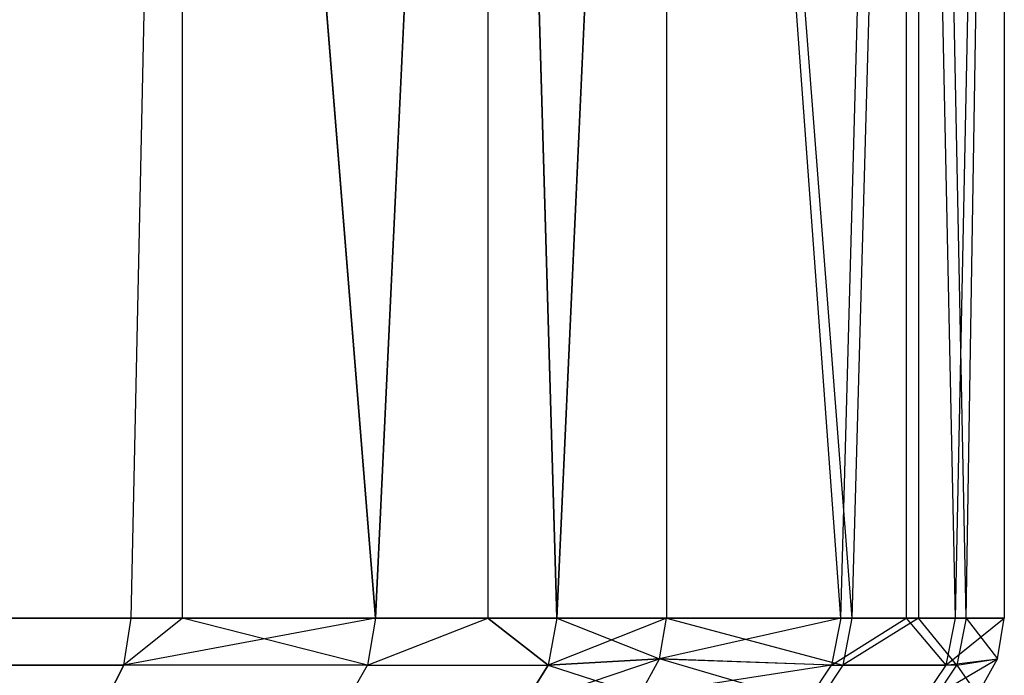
# Model space of a CAD drawing. Extents: x 4.9 to 22.3, y -20.4 to 0.
# Tile 94 of 95: x 18.037 to 18.841, y -1.998 to -1.463. Entities that reach past the tile are written whole.
import ezdxf

# ---------------------------------------------------------------- set-up
doc = ezdxf.new("R2010")
doc.units = 0
doc.header["$LTSCALE"] = 2.54
doc.layers.get('0').update_dxf_attribs({"color": 13, "linetype": 'CONTINUOUS'})

# ---------------------------------------------------------------- blocks, each defined once
blk = doc.blocks.new('AMELIA-10495_B_STL')
at = {"color": 0}
for p, q in [((18.12759, -1.95176, 13.64579), (18.1696, 0, 13.69745)), ((18.12759, -1.95176, 13.64579), (18.1696, 0, 13.69745)), ((18.12759, -1.95176, 22.33308), (18.1696, 0, 22.28143)), ((18.12759, -1.95176, 22.33308), (18.1696, 0, 22.28143)), ((18.1696, -1.95176, 13.69745), (18.1696, 0, 13.69745)), ((18.1696, 0, 13.69745), (18.3272, -1.95176, 13.92949)), ((18.1696, 0, 13.69745), (18.3272, -1.95176, 13.92949)), ((18.1696, -1.95176, 13.69745), (18.1696, 0, 13.69745)), ((18.1696, -1.95176, 22.28143), (18.1696, 0, 22.28143)), ((18.1696, -1.95176, 22.28143), (18.1696, 0, 22.28143)), ((18.3272, -1.95176, 22.04939), (18.1696, 0, 22.28143)), ((18.3272, -1.95176, 22.04939), (18.1696, 0, 22.28143)), ((18.41895, 0, 14.10682), (18.3272, -1.95176, 13.92949)), ((18.41895, 0, 14.10682), (18.3272, -1.95176, 13.92949)), ((18.3272, -1.95176, 22.04939), (18.41895, 0, 21.87206)), ((18.3272, -1.95176, 22.04939), (18.41895, 0, 21.87206)), ((18.47523, -1.95176, 14.2432), (18.41895, 0, 14.10682)), ((18.41895, 0, 14.10682), (18.41895, -1.95176, 14.10682)), ((18.41895, 0, 14.10682), (18.41895, -1.95176, 14.10682)), ((18.47523, -1.95176, 14.2432), (18.41895, 0, 14.10682)), ((18.41895, 0, 21.87206), (18.47523, -1.95176, 21.73568)), ((18.41895, 0, 21.87206), (18.47523, -1.95176, 21.73568)), ((18.41895, 0, 21.87206), (18.41895, -1.95176, 21.87206)), ((18.41895, 0, 21.87206), (18.41895, -1.95176, 21.87206)), ((18.47523, -1.95176, 14.2432), (18.56463, 0, 14.56348)), ((18.47523, -1.95176, 14.2432), (18.56463, 0, 14.56348)), ((18.56463, 0, 21.4154), (18.47523, -1.95176, 21.73568)), ((18.56463, 0, 21.4154), (18.47523, -1.95176, 21.73568)), ((18.56463, 0, 14.56348), (18.56463, -1.95176, 14.56348)), ((18.56463, 0, 14.56348), (18.56463, -1.95176, 14.56348)), ((18.56463, 0, 14.56348), (18.71622, -1.95176, 15.68458)), ((18.56463, 0, 14.56348), (18.71622, -1.95176, 15.68458)), ((18.70719, -1.95176, 20.27614), (18.56463, 0, 21.4154)), ((18.56463, 0, 21.4154), (18.56463, -1.95176, 21.4154)), ((18.70719, -1.95176, 20.27614), (18.56463, 0, 21.4154)), ((18.56463, 0, 21.4154), (18.56463, -1.95176, 21.4154)), ((18.70719, -1.95176, 20.27614), (18.76034, 0, 19.69405)), ((18.70719, -1.95176, 20.27614), (18.76034, 0, 19.69405)), ((18.77054, 0, 16.25796), (18.71622, -1.95176, 15.68458)), ((18.77054, 0, 16.25796), (18.71622, -1.95176, 15.68458)), ((18.76034, 0, 19.69405), (18.80034, -1.95176, 19.11092)), ((18.76034, 0, 19.69405), (18.80034, -1.95176, 19.11092)), ((18.76034, 0, 19.69405), (18.76034, -1.95176, 19.69405)), ((18.76034, 0, 19.69405), (18.76034, -1.95176, 19.69405)), ((18.8094, -1.95176, 16.8326), (18.77054, 0, 16.25796)), ((18.77054, 0, 16.25796), (18.77054, -1.95176, 16.25796)), ((18.77054, 0, 16.25796), (18.77054, -1.95176, 16.25796)), ((18.8094, -1.95176, 16.8326), (18.77054, 0, 16.25796)), ((18.84059, 0, 17.96348), (18.80034, -1.95176, 19.11092)), ((18.84059, 0, 17.96348), (18.80034, -1.95176, 19.11092)), ((18.8094, -1.95176, 16.8326), (18.84059, 0, 17.96348)), ((18.8094, -1.95176, 16.8326), (18.84059, 0, 17.96348)), ((18.84059, 0, 17.96348), (18.84059, -1.95176, 17.96348)), ((18.84059, 0, 17.96348), (18.84059, -1.95176, 17.96348)), ((18.12759, -1.95176, 13.64579), (17.88231, -1.95176, 13.40051)), ((17.88231, -1.95176, 22.57836), (18.12759, -1.95176, 22.33308)), ((17.88231, -1.95176, 22.57836), (18.12759, -1.95176, 22.33308)), ((18.12759, -1.95176, 13.64579), (17.88231, -1.95176, 13.40051)), ((18.12177, -1.99002, 22.32818), (18.12759, -1.95176, 22.33308)), ((18.3272, -1.95176, 22.04939), (18.12177, -1.99002, 22.32818)), ((18.3272, -1.95176, 22.04939), (18.12177, -1.99002, 22.32818)), ((18.1696, -1.95176, 22.28143), (18.12177, -1.99002, 22.32818)), ((18.1696, -1.95176, 22.28143), (18.12177, -1.99002, 22.32818)), ((18.12177, -1.99002, 22.32818), (18.12759, -1.95176, 22.33308)), ((18.1696, -1.95176, 13.69745), (18.12177, -1.99002, 13.65069)), ((18.12177, -1.99002, 13.65069), (18.12759, -1.95176, 13.64579)), ((18.1696, -1.95176, 13.69745), (18.12177, -1.99002, 13.65069)), ((18.12177, -1.99002, 13.65069), (18.12759, -1.95176, 13.64579)), ((18.1696, -1.95176, 13.69745), (18.12759, -1.95176, 13.64579)), ((18.12759, -1.95176, 22.33308), (18.1696, -1.95176, 22.28143)), ((18.12759, -1.95176, 22.33308), (18.1696, -1.95176, 22.28143)), ((18.1696, -1.95176, 13.69745), (18.12759, -1.95176, 13.64579)), ((18.3272, -1.95176, 13.92949), (18.1696, -1.95176, 13.69745)), ((18.1696, -1.95176, 22.28143), (18.3272, -1.95176, 22.04939)), ((18.1696, -1.95176, 22.28143), (18.3272, -1.95176, 22.04939)), ((18.3272, -1.95176, 13.92949), (18.1696, -1.95176, 13.69745)), ((18.32062, -1.99002, 13.93332), (18.1696, -1.95176, 13.69745)), ((18.32062, -1.99002, 13.93332), (18.1696, -1.95176, 13.69745)), ((18.3272, -1.95176, 22.04939), (18.32062, -1.99002, 22.04556)), ((18.32062, -1.99002, 22.04556), (18.41895, -1.95176, 21.87206)), ((18.3272, -1.95176, 22.04939), (18.32062, -1.99002, 22.04556)), ((18.32062, -1.99002, 22.04556), (18.41895, -1.95176, 21.87206)), ((18.3272, -1.95176, 13.92949), (18.32062, -1.99002, 13.93332)), ((18.32062, -1.99002, 13.93332), (18.41895, -1.95176, 14.10682)), ((18.32062, -1.99002, 13.93332), (18.41895, -1.95176, 14.10682)), ((18.3272, -1.95176, 13.92949), (18.32062, -1.99002, 13.93332)), ((18.41895, -1.95176, 14.10682), (18.3272, -1.95176, 13.92949)), ((18.3272, -1.95176, 22.04939), (18.41895, -1.95176, 21.87206)), ((18.3272, -1.95176, 22.04939), (18.41895, -1.95176, 21.87206)), ((18.41895, -1.95176, 14.10682), (18.3272, -1.95176, 13.92949)), ((18.47523, -1.95176, 14.2432), (18.41895, -1.95176, 14.10682)), ((18.41895, -1.95176, 21.87206), (18.47523, -1.95176, 21.73568)), ((18.41895, -1.95176, 21.87206), (18.47523, -1.95176, 21.73568)), ((18.41895, -1.95176, 21.87206), (18.46809, -1.99002, 21.73303)), ((18.41895, -1.95176, 21.87206), (18.46809, -1.99002, 21.73303)), ((18.47523, -1.95176, 14.2432), (18.41895, -1.95176, 14.10682)), ((18.46809, -1.99002, 14.24585), (18.41895, -1.95176, 14.10682)), ((18.46809, -1.99002, 14.24585), (18.41895, -1.95176, 14.10682)), ((18.56463, -1.95176, 21.4154), (18.46809, -1.99002, 21.73303)), ((18.56463, -1.95176, 21.4154), (18.46809, -1.99002, 21.73303)), ((18.47523, -1.95176, 21.73568), (18.46809, -1.99002, 21.73303)), ((18.47523, -1.95176, 21.73568), (18.46809, -1.99002, 21.73303)), ((18.47523, -1.95176, 14.2432), (18.46809, -1.99002, 14.24585)), ((18.47523, -1.95176, 14.2432), (18.46809, -1.99002, 14.24585)), ((18.56463, -1.95176, 14.56348), (18.47523, -1.95176, 14.2432)), ((18.47523, -1.95176, 21.73568), (18.56463, -1.95176, 21.4154)), ((18.47523, -1.95176, 21.73568), (18.56463, -1.95176, 21.4154)), ((18.47523, -1.95176, 14.2432), (18.55907, -1.98485, 14.56446)), ((18.47523, -1.95176, 14.2432), (18.55907, -1.98485, 14.56446)), ((18.56463, -1.95176, 14.56348), (18.47523, -1.95176, 14.2432)), ((18.55907, -1.98485, 21.41446), (18.56463, -1.95176, 21.4154)), ((18.70719, -1.95176, 20.27614), (18.55907, -1.98485, 21.41446)), ((18.70719, -1.95176, 20.27614), (18.55907, -1.98485, 21.41446)), ((18.55907, -1.98485, 21.41446), (18.56463, -1.95176, 21.4154)), ((18.55907, -1.98485, 14.56446), (18.56463, -1.95176, 14.56348)), ((18.55907, -1.98485, 14.56446), (18.56463, -1.95176, 14.56348)), ((18.71622, -1.95176, 15.68458), (18.56463, -1.95176, 14.56348)), ((18.56463, -1.95176, 21.4154), (18.70719, -1.95176, 20.27614)), ((18.56463, -1.95176, 21.4154), (18.70719, -1.95176, 20.27614)), ((18.56463, -1.95176, 14.56348), (18.70865, -1.99002, 15.6854)), ((18.56463, -1.95176, 14.56348), (18.70865, -1.99002, 15.6854)), ((18.71622, -1.95176, 15.68458), (18.56463, -1.95176, 14.56348)), ((18.70719, -1.95176, 20.27614), (18.69962, -1.99002, 20.27536)), ((18.69962, -1.99002, 20.27536), (18.76034, -1.95176, 19.69405)), ((18.70719, -1.95176, 20.27614), (18.69962, -1.99002, 20.27536)), ((18.69962, -1.99002, 20.27536), (18.76034, -1.95176, 19.69405)), ((18.70719, -1.95176, 20.27614), (18.76034, -1.95176, 19.69405)), ((18.70719, -1.95176, 20.27614), (18.76034, -1.95176, 19.69405)), ((18.71622, -1.95176, 15.68458), (18.70865, -1.99002, 15.6854)), ((18.77054, -1.95176, 16.25796), (18.70865, -1.99002, 15.6854)), ((18.71622, -1.95176, 15.68458), (18.70865, -1.99002, 15.6854)), ((18.77054, -1.95176, 16.25796), (18.70865, -1.99002, 15.6854)), ((18.77054, -1.95176, 16.25796), (18.71622, -1.95176, 15.68458)), ((18.77054, -1.95176, 16.25796), (18.71622, -1.95176, 15.68458)), ((18.76034, -1.95176, 19.69405), (18.80034, -1.95176, 19.11092)), ((18.76034, -1.95176, 19.69405), (18.80034, -1.95176, 19.11092)), ((18.76034, -1.95176, 19.69405), (18.79274, -1.99002, 19.11048)), ((18.76034, -1.95176, 19.69405), (18.79274, -1.99002, 19.11048)), ((18.8094, -1.95176, 16.8326), (18.77054, -1.95176, 16.25796)), ((18.8094, -1.95176, 16.8326), (18.77054, -1.95176, 16.25796)), ((18.8018, -1.99002, 16.83301), (18.77054, -1.95176, 16.25796)), ((18.8018, -1.99002, 16.83301), (18.77054, -1.95176, 16.25796)), ((18.80034, -1.95176, 19.11092), (18.79274, -1.99002, 19.11048)), ((18.79274, -1.99002, 19.11048), (18.84059, -1.95176, 17.96348)), ((18.79274, -1.99002, 19.11048), (18.84059, -1.95176, 17.96348)), ((18.80034, -1.95176, 19.11092), (18.79274, -1.99002, 19.11048)), ((18.80034, -1.95176, 19.11092), (18.84059, -1.95176, 17.96348)), ((18.80034, -1.95176, 19.11092), (18.84059, -1.95176, 17.96348)), ((18.8094, -1.95176, 16.8326), (18.8018, -1.99002, 16.83301)), ((18.8094, -1.95176, 16.8326), (18.8018, -1.99002, 16.83301)), ((18.84059, -1.95176, 17.96348), (18.8094, -1.95176, 16.8326)), ((18.8094, -1.95176, 16.8326), (18.83495, -1.98486, 17.96344)), ((18.8094, -1.95176, 16.8326), (18.83495, -1.98486, 17.96344)), ((18.84059, -1.95176, 17.96348), (18.8094, -1.95176, 16.8326)), ((18.83495, -1.98486, 17.96344), (18.84059, -1.95176, 17.96348)), ((18.83495, -1.98486, 17.96344), (18.84059, -1.95176, 17.96348)), ((18.44776, -2.02247, 21.7255), (18.55907, -1.98485, 21.41446)), ((18.44776, -2.02247, 21.7255), (18.55907, -1.98485, 21.41446)), ((18.55907, -1.98485, 21.41446), (18.46809, -1.99002, 21.73303)), ((18.55907, -1.98485, 21.41446), (18.46809, -1.99002, 21.73303)), ((18.46809, -1.99002, 14.24585), (18.55907, -1.98485, 14.56446)), ((18.46809, -1.99002, 14.24585), (18.55907, -1.98485, 14.56446)), ((18.54303, -2.01421, 21.41173), (18.55907, -1.98485, 21.41446)), ((18.54303, -2.01421, 21.41173), (18.55907, -1.98485, 21.41446)), ((18.54305, -2.01422, 14.5673), (18.55907, -1.98485, 14.56446)), ((18.54305, -2.01422, 14.5673), (18.55907, -1.98485, 14.56446)), ((18.69962, -1.99002, 20.27536), (18.55907, -1.98485, 21.41446)), ((18.69962, -1.99002, 20.27536), (18.55907, -1.98485, 21.41446)), ((18.6871, -2.02247, 15.68774), (18.55907, -1.98485, 14.56446)), ((18.55907, -1.98485, 14.56446), (18.70865, -1.99002, 15.6854)), ((18.55907, -1.98485, 14.56446), (18.70865, -1.99002, 15.6854)), ((18.6871, -2.02247, 15.68774), (18.55907, -1.98485, 14.56446)), ((18.7711, -2.02247, 19.10925), (18.83495, -1.98486, 17.96344)), ((18.7711, -2.02247, 19.10925), (18.83495, -1.98486, 17.96344)), ((18.79274, -1.99002, 19.11048), (18.83495, -1.98486, 17.96344)), ((18.79274, -1.99002, 19.11048), (18.83495, -1.98486, 17.96344)), ((18.8018, -1.99002, 16.83301), (18.83495, -1.98486, 17.96344)), ((18.8018, -1.99002, 16.83301), (18.83495, -1.98486, 17.96344)), ((18.81867, -2.01422, 17.96335), (18.83495, -1.98486, 17.96344)), ((18.81867, -2.01422, 17.96335), (18.83495, -1.98486, 17.96344)), ((18.12177, -1.99002, 22.32818), (17.87741, -1.99002, 22.57254)), ((18.12177, -1.99002, 22.32818), (17.87741, -1.99002, 22.57254)), ((17.87741, -1.99002, 13.40634), (18.12177, -1.99002, 13.65069)), ((17.87741, -1.99002, 13.40634), (18.12177, -1.99002, 13.65069)), ((18.12177, -1.99002, 22.32818), (18.10518, -2.02247, 22.31423)), ((18.12177, -1.99002, 22.32818), (18.10518, -2.02247, 22.31423)), ((18.10518, -2.02247, 13.66465), (18.12177, -1.99002, 13.65069)), ((18.10518, -2.02247, 13.66465), (18.12177, -1.99002, 13.65069)), ((18.32062, -1.99002, 22.04556), (18.12177, -1.99002, 22.32818)), ((18.32062, -1.99002, 22.04556), (18.12177, -1.99002, 22.32818)), ((18.32062, -1.99002, 13.93332), (18.12177, -1.99002, 13.65069)), ((18.32062, -1.99002, 13.93332), (18.12177, -1.99002, 13.65069)), ((18.30188, -2.02247, 22.03466), (18.32062, -1.99002, 22.04556)), ((18.30188, -2.02247, 22.03466), (18.32062, -1.99002, 22.04556)), ((18.30188, -2.02247, 13.94422), (18.32062, -1.99002, 13.93332)), ((18.30188, -2.02247, 13.94422), (18.32062, -1.99002, 13.93332)), ((18.32062, -1.99002, 22.04556), (18.46809, -1.99002, 21.73303)), ((18.32062, -1.99002, 22.04556), (18.46809, -1.99002, 21.73303)), ((18.32062, -1.99002, 13.93332), (18.46809, -1.99002, 14.24585)), ((18.32062, -1.99002, 13.93332), (18.46809, -1.99002, 14.24585)), ((18.46809, -1.99002, 21.73303), (18.44776, -2.02247, 21.7255)), ((18.46809, -1.99002, 21.73303), (18.44776, -2.02247, 21.7255)), ((18.44776, -2.02247, 14.25338), (18.46809, -1.99002, 14.24585)), ((18.44776, -2.02247, 14.25338), (18.46809, -1.99002, 14.24585)), ((18.46809, -1.99002, 14.24585), (18.54305, -2.01422, 14.5673)), ((18.46809, -1.99002, 14.24585), (18.54305, -2.01422, 14.5673)), ((18.69962, -1.99002, 20.27536), (18.54303, -2.01421, 21.41173)), ((18.69962, -1.99002, 20.27536), (18.54303, -2.01421, 21.41173)), ((18.67805, -2.02247, 20.27314), (18.69962, -1.99002, 20.27536)), ((18.67805, -2.02247, 20.27314), (18.69962, -1.99002, 20.27536)), ((18.70865, -1.99002, 15.6854), (18.6871, -2.02247, 15.68774)), ((18.70865, -1.99002, 15.6854), (18.6871, -2.02247, 15.68774)), ((18.69962, -1.99002, 20.27536), (18.79274, -1.99002, 19.11048)), ((18.69962, -1.99002, 20.27536), (18.79274, -1.99002, 19.11048)), ((18.8018, -1.99002, 16.83301), (18.70865, -1.99002, 15.6854)), ((18.8018, -1.99002, 16.83301), (18.70865, -1.99002, 15.6854)), ((18.79274, -1.99002, 19.11048), (18.7711, -2.02247, 19.10925)), ((18.79274, -1.99002, 19.11048), (18.7711, -2.02247, 19.10925)), ((18.78015, -2.02247, 16.83418), (18.8018, -1.99002, 16.83301)), ((18.78015, -2.02247, 16.83418), (18.8018, -1.99002, 16.83301)), ((18.8018, -1.99002, 16.83301), (18.81867, -2.01422, 17.96335)), ((18.8018, -1.99002, 16.83301), (18.81867, -2.01422, 17.96335))]:
    blk.add_line(p, q, dxfattribs=at)

msp = doc.modelspace()

# ---------------------------------------------------------------- block references
at = {"color": 0}
msp.add_blockref('AMELIA-10495_B_STL', (0, 0), dxfattribs=at)

doc.saveas('drawing.dxf')
